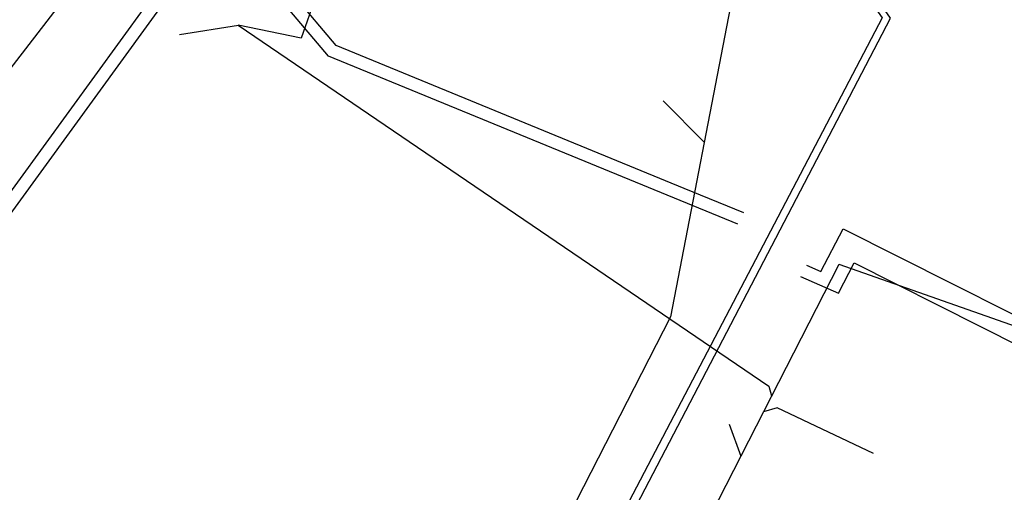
# Model space of a CAD drawing. Header units: metres. Extents: x 2695563 to 2696938, y 1260544 to 1262032.
# Tile 185 of 256: x 2696434 to 2696464, y 1261323 to 1261337. Entities that reach past the tile are written whole.
import ezdxf

# ---------------------------------------------------------------- set-up
doc = ezdxf.new("R2010")
doc.units = ezdxf.units.M
doc.linetypes.add('AUSGEZOGEN', pattern=[0])
for name, color, linetype in [('AW_LK_Haltung', 24, 'AUSGEZOGEN'), ('EW_LK_Trasseabs', 1, 'AUSGEZOGEN'), ('EW_LK_Trasserand', 1, 'AUSGEZOGEN'), ('FW_LK_Leitung', 200, 'AUSGEZOGEN'), ('TV_LK_LEITUNG', 92, 'AUSGEZOGEN')]:
    doc.layers.add(name, color=color, linetype=linetype)

msp = doc.modelspace()

# ---------------------------------------------------------------- hatches: boundary and pattern name
at = {"layer": 'EW_LK_Trasserand', "lineweight": 18, "transparency": 33554687}
h = msp.add_hatch(dxfattribs=at)
h.set_pattern_fill('MUSTER', color=1, scale=6075, style=0, pattern_type=2)
h.set_pattern_definition([(0, (2708005, 1273150), (6075, 6075), [6075, -6075]), (90, (2708005, 1273150), (-6075, 6075), [6075, -6075])])
h.paths.add_polyline_path([(2696294.878, 1261149.969), (2696295.936, 1261149.223), (2696301.355, 1261157.326), (2696313.199, 1261173.434), (2696335.16, 1261203.049), (2696352.396, 1261226.486), (2696414.375, 1261310.617), (2696416.694, 1261314.071), (2696422.608, 1261322.124), (2696425.685, 1261326.06), (2696428.764, 1261330), (2696434.868, 1261337.915), (2696433.878, 1261338.679), (2696427.778, 1261330.768), (2696421.496, 1261322.975), (2696415.566, 1261314.9), (2696413.199, 1261311.465), (2696351.348, 1261227.256), (2696334.132, 1261203.845), (2696312.153, 1261174.206), (2696300.298, 1261158.082)], flags=0)

# ---------------------------------------------------------------- linework, layer by layer
at = {"layer": 'AW_LK_Haltung', "color": 24, "linetype": 'AUSGEZOGEN', "transparency": 33554687}
for p, q in [((2696457.946, 1261349.044), (2696453.923, 1261328.176)), ((2696443.393, 1261339.719), (2696442.409, 1261336.882)), ((2696438.615, 1261336.998), (2696440.45, 1261337.284)), ((2696442.401, 1261336.882), (2696440.442, 1261337.284)), ((2696453.69, 1261334.922), (2696454.975, 1261333.636)), ((2696459.174, 1261329.812), (2696453.379, 1261318.49)), ((2696453.923, 1261328.176), (2696445.91, 1261312.521)), ((2696455.755, 1261324.83), (2696456.113, 1261323.833))]:
    msp.add_line(p, q, dxfattribs=at)
for points in [[(2696440.442, 1261337.284), (2696456.992, 1261326.014), (2696457.077, 1261325.715)], [(2696469.193, 1261330.739), (2696467.194, 1261326.989), (2696459.181, 1261329.812)], [(2696460.257, 1261323.908), (2696457.247, 1261325.336), (2696456.818, 1261325.21)]]:
    msp.add_lwpolyline(points, dxfattribs=at)
at = {"layer": 'EW_LK_Trasseabs', "color": 1, "linetype": 'AUSGEZOGEN', "transparency": 33554687}
msp.add_lwpolyline([(2696406.979, 1261220.17), (2696453.836, 1261310.094), (2696448.154, 1261313.246), (2696460.785, 1261337.51), (2696446.747, 1261357.689)], dxfattribs=at)
at = {"layer": 'EW_LK_Trasserand', "color": 1, "linetype": 'AUSGEZOGEN', "transparency": 33554687}
msp.add_lwpolyline([(2696294.878, 1261149.969), (2696295.936, 1261149.223), (2696301.355, 1261157.326), (2696313.199, 1261173.434), (2696335.16, 1261203.049), (2696352.396, 1261226.486), (2696414.375, 1261310.617), (2696416.694, 1261314.071), (2696422.608, 1261322.124), (2696425.685, 1261326.06), (2696428.764, 1261330), (2696434.868, 1261337.915), (2696433.878, 1261338.679), (2696427.778, 1261330.768), (2696421.496, 1261322.975), (2696415.566, 1261314.9), (2696413.199, 1261311.465), (2696351.348, 1261227.256), (2696334.132, 1261203.845), (2696312.153, 1261174.206), (2696300.298, 1261158.082), (2696294.878, 1261149.969)], close=True, dxfattribs=at)
at = {"layer": 'FW_LK_Leitung', "color": 200, "linetype": 'AUSGEZOGEN', "transparency": 33554687}
for points in [[(2696456.212, 1261331.426), (2696454.354, 1261332.191), (2696443.5, 1261336.658), (2696440.899, 1261339.742), (2696439.268, 1261338.385), (2696438.36, 1261339.017), (2696422.348, 1261316.941), (2696423.431, 1261316.146)], [(2696456.026, 1261331.07), (2696453.241, 1261332.217), (2696443.258, 1261336.326), (2696440.849, 1261339.18), (2696439.29, 1261337.882), (2696438.453, 1261338.464), (2696422.905, 1261317.028), (2696423.669, 1261316.468)], [(2696458.163, 1261329.794), (2696458.61, 1261329.597), (2696459.31, 1261330.933), (2696467.865, 1261326.615)], [(2696457.977, 1261329.438), (2696459.158, 1261328.919), (2696459.653, 1261329.864), (2696467.49, 1261325.908)]]:
    msp.add_lwpolyline(points, dxfattribs=at)
at = {"layer": 'TV_LK_LEITUNG', "color": 92, "linetype": 'AUSGEZOGEN', "transparency": 33554687}
msp.add_lwpolyline([(2696448.358, 1261354.905), (2696460.521, 1261337.516), (2696447.763, 1261313.092), (2696453.495, 1261310.098), (2696430.97, 1261267.2), (2696418.938, 1261243.154), (2696406.981, 1261220.793), (2696401.528, 1261223.624)], dxfattribs=at)

doc.saveas('drawing.dxf')
